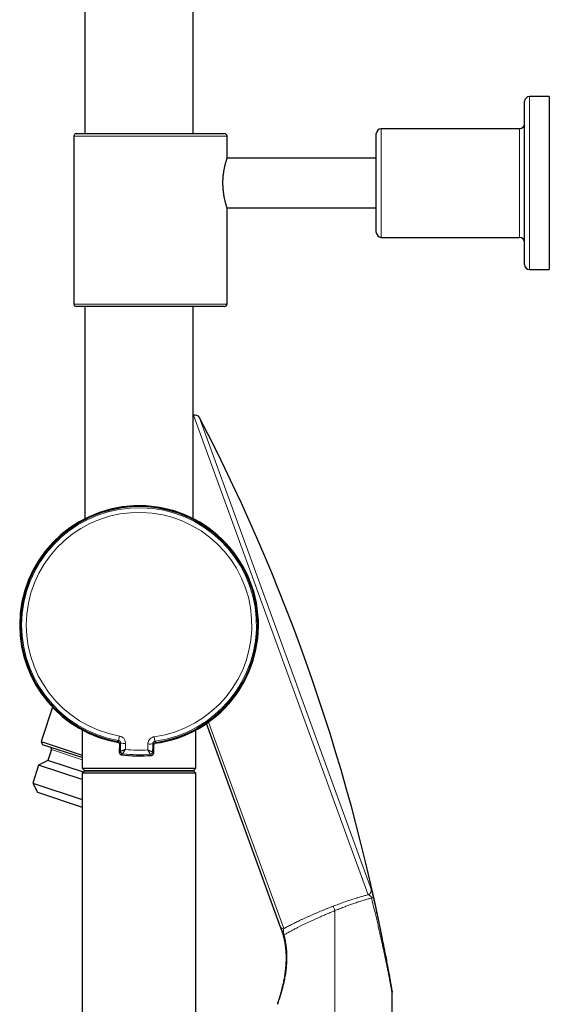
# Model space of a CAD drawing. Header units: millimetres. Extents: x 8 to 2418, y 12 to 2371.
# Tile 6 of 38: x 522 to 629, y 1115 to 1314. Entities that reach past the tile are written whole.
import ezdxf

# ---------------------------------------------------------------- set-up
doc = ezdxf.new("R2010")
doc.units = ezdxf.units.MM

msp = doc.modelspace()

# ---------------------------------------------------------------- linework, layer by layer
at = {"color": 7, "linetype": 'Continuous', "lineweight": 30}
for p, q in [((535.27, 2206.36), (535.27, 1291.36)), ((557.17, 1291.36), (557.17, 2206.36)), ((624.22, 1264.86), (624.22, 1297.86)), ((629.22, 1298.86), (625.22, 1298.86)), ((629.22, 1298.86), (629.22, 1281.36)), ((623.22, 1292.36), (595.22, 1292.36)), ((533.02, 1290.86), (533.02, 1256.86)), ((533.52, 1291.36), (563.52, 1291.36)), ((564.02, 1286.36), (564.02, 1290.86)), ((594.22, 1271.36), (594.22, 1291.36)), ((594.22, 1286.36), (564.02, 1286.36)), ((629.22, 1281.36), (629.22, 1263.86)), ((564.02, 1256.86), (564.02, 1276.36)), ((564.02, 1276.36), (594.22, 1276.36)), ((595.22, 1270.36), (623.22, 1270.36)), ((625.22, 1263.86), (629.22, 1263.86)), ((563.52, 1256.36), (533.52, 1256.36)), ((535.27, 1256.36), (535.27, 1213.38)), ((557.17, 1213.38), (557.17, 1256.36)), ((557.26, 1234.34), (557.17, 1234.31)), ((528.68, 1175.26), (526.38, 1168.27)), ((534.72, 1170.62), (534.72, 1162.86)), ((557.72, 1162.86), (557.72, 1170.62)), ((574.86, 1130.7), (559.86, 1171.93)), ((526.38, 1168.27), (526.7, 1167.64)), ((526.38, 1168.27), (534.72, 1165.53)), ((534.72, 1165.01), (526.7, 1167.64)), ((528.48, 1166.63), (527.76, 1164.45)), ((542.23, 1167.76), (542.2, 1166.1)), ((549.21, 1165.96), (549.24, 1167.62)), ((527.76, 1164.45), (525.89, 1163.5)), ((534.95, 1162.09), (527.76, 1164.45)), ((525.89, 1163.5), (524.7, 1159.85)), ((534.72, 1160.61), (525.89, 1163.5)), ((534.72, 1162.86), (535.22, 1162.36)), ((534.72, 1162.86), (557.72, 1162.86)), ((535.22, 1162.36), (534.72, 1161.86)), ((535.22, 1162.36), (546.35, 1162.36)), ((557.22, 1162.36), (535.22, 1162.36)), ((546.35, 1162.36), (557.22, 1162.36)), ((557.22, 1162.36), (557.72, 1162.86)), ((557.72, 1161.86), (557.22, 1162.36)), ((534.72, 1161.86), (534.72, 1042.86)), ((546.36, 1161.86), (534.72, 1161.86)), ((557.72, 1161.86), (546.36, 1161.86)), ((557.72, 1042.86), (557.72, 1161.86)), ((524.7, 1159.85), (525.64, 1157.99)), ((524.7, 1159.85), (534.72, 1156.56)), ((525.64, 1157.99), (534.72, 1155.01)), ((597.45, 1055.6), (597.45, 1117.34))]:
    msp.add_line(p, q, dxfattribs=at)
at = {"color": 252, "linetype": 'Continuous', "lineweight": 0}
for p, q in [((625.22, 1298.86), (625.22, 1263.86)), ((595.22, 1292.36), (595.22, 1270.36)), ((623.22, 1270.36), (623.22, 1292.36)), ((564.02, 1290.86), (533.02, 1290.86)), ((533.02, 1256.86), (564.02, 1256.86)), ((592.59, 1137.26), (557.26, 1234.34)), ((558.45, 1233.85), (593.2, 1138.38)), ((560.28, 1172.22), (575.5, 1130.41)), ((542.23, 1169.39), (542.07, 1168.47)), ((549.43, 1168.32), (549.3, 1169.25)), ((534.72, 1164.58), (528.48, 1166.63)), ((542.45, 1166.32), (542.45, 1166.32)), ((549.21, 1165.96), (549.24, 1167.62)), ((542.89, 1165.81), (542.88, 1165.81)), ((548.51, 1165.7), (548.51, 1165.7)), ((548.75, 1165.48), (548.75, 1165.48)), ((548.97, 1166.19), (548.96, 1166.19)), ((585.85, 1113.1), (585.85, 1134.04))]:
    msp.add_line(p, q, dxfattribs=at)
at = {"color": 252, "linetype": 'Continuous', "lineweight": 0, "flags": 128}
for points in [[(542.2, 1166.1), (542.2, 1166.11), (542.45, 1166.32)], [(542.48, 1167.96), (542.24, 1167.76), (542.23, 1167.76)], [(543.47, 1167.88), (543.47, 1167.73), (543.47, 1167.58), (543.47, 1167.43), (543.46, 1167.28), (543.46, 1167.13), (543.46, 1166.98), (543.45, 1166.83), (543.45, 1166.68)], [(547.98, 1166.59), (547.98, 1166.74), (547.99, 1166.89), (547.99, 1167.04), (547.99, 1167.19), (547.99, 1167.34), (548, 1167.49), (548, 1167.63), (548, 1167.78)], [(549.24, 1167.62), (549.24, 1167.62), (549, 1167.83)], [(548.97, 1166.19), (549.2, 1165.97), (549.21, 1165.96)]]:
    msp.add_lwpolyline(points, dxfattribs=at)
at = {"color": 7, "linetype": 'Continuous', "lineweight": 30, "flags": 128}
for points in [[(542.45, 1166.32), (542.45, 1166.52), (542.46, 1166.73), (542.46, 1166.94), (542.47, 1167.14), (542.47, 1167.35), (542.47, 1167.55), (542.48, 1167.76), (542.48, 1167.96)], [(549, 1167.83), (548.99, 1167.63), (548.99, 1167.42), (548.99, 1167.22), (548.98, 1167.01), (548.98, 1166.8), (548.97, 1166.6), (548.97, 1166.39), (548.97, 1166.19)]]:
    msp.add_lwpolyline(points, dxfattribs=at)
at = {"color": 7, "linetype": 'Continuous', "lineweight": 30}
for centre, radius, start, end in [((625.22, 1297.86), 1, 90, 180), ((595.22, 1291.36), 1, 90, 180), ((623.22, 1293.36), 1, 270, 0), ((533.52, 1290.86), 0.5, 90, 180), ((563.52, 1290.86), 0.5, 0, 90), ((595.22, 1271.36), 1, 180, 270), ((623.22, 1269.36), 1, 0, 90), ((625.22, 1264.86), 1, 180, 270), ((533.52, 1256.86), 0.5, 180, 270), ((563.52, 1256.86), 0.5, 270, 0), ((557.56, 1233.39), 1, 27.4554, 107.8906), ((207.67, 1051.59), 395.3, 9.5986, 27.4554), ((546.22, 1191.86), 24.15, 277.4623, 180), ((546.22, 1191.86), 24, 278.2554, 180), ((546.22, 1191.86), 24.15, 180, 260.2515), ((546.22, 1191.86), 24, 180, 259.4454), ((528.1, 1166.76), 0.4, 341.8411, 71.8411), ((542.7, 1166.09), 0.5, 178.8504, 180), ((542.7, 1166.09), 0.5, 180, 262.2161), ((546.22, 1191.86), 26.5, 262.2161, 275.4847), ((548.71, 1165.97), 0.5, 275.4847, 358.8504), ((574.75, 1115.07), 0.5, 160.8218, 180.009)]:
    msp.add_arc(centre, radius, start, end, dxfattribs=at)
at = {"color": 252, "linetype": 'Continuous', "lineweight": 0}
for centre, radius, start, end in [((546.22, 1191.86), 24, 278.2554, 259.4454), ((546.22, 1191.86), 23.76, 277.7618, 259.939), ((546.22, 1191.86), 22.82, 277.7618, 259.939), ((495.16, 1224.41), 73.01, 309.73, 309.9821), ((598.26, 1222.01), 72.57, 227.718, 227.9716), ((542.95, 1166.31), 0.5, 179.0627, 262.5937), ((542.95, 1166.31), 0.5, 178.8549, 262.6963), ((543.31, 1171.61), 3.74, 257.2511, 272.5418), ((546.22, 1191.86), 25.33, 263.7189, 273.9819), ((548.32, 1171.51), 3.74, 265.159, 280.4497), ((542.7, 1166.09), 0.5, 178.8548, 262.2116), ((491.09, 1227.04), 80.2, 309.9905, 310.2272), ((546.22, 1191.86), 26.5, 262.2161, 275.4846), ((546.22, 1191.86), 26.26, 262.7038, 274.997), ((548.46, 1166.2), 0.5, 275.1071, 358.6381), ((548.47, 1166.2), 0.5, 275.0045, 358.8459), ((602.75, 1224.83), 80.24, 227.4737, 227.7102), ((548.71, 1165.97), 0.5, 275.489, 358.846), ((592.23, 1138.18), 0.994, 291.6657, 11.8755), ((593.17, 1137.09), 0.512, 279.4573, 325.583), ((575.33, 1130.87), 0.496, 200.4191, 290.413), ((575.41, 1130.17), 0.34, 205.9333, 273.1559), ((575.71, 1128.5), 0.642, 104.3367, 116.4146)]:
    msp.add_arc(centre, radius, start, end, dxfattribs=at)
at = {"color": 7, "linetype": 'Continuous', "lineweight": 30}
for points, knots in [([(564.02, 1276.36), (564.02, 1276.36), (564.02, 1276.36), (564.01, 1276.39), (563.99, 1276.45), (563.96, 1276.54), (563.93, 1276.66), (563.88, 1276.82), (563.83, 1277), (563.77, 1277.21), (563.7, 1277.45), (563.64, 1277.72), (563.57, 1278.02), (563.5, 1278.34), (563.43, 1278.69), (563.37, 1279.06), (563.32, 1279.45), (563.27, 1279.85), (563.23, 1280.26), (563.21, 1280.68), (563.19, 1281.1), (563.19, 1281.51), (563.2, 1281.92), (563.22, 1282.33), (563.25, 1282.72), (563.29, 1283.09), (563.34, 1283.46), (563.4, 1283.82), (563.46, 1284.16), (563.52, 1284.49), (563.59, 1284.8), (563.66, 1285.09), (563.73, 1285.36), (563.79, 1285.6), (563.85, 1285.81), (563.91, 1285.99), (563.95, 1286.13), (563.98, 1286.24), (564.01, 1286.32), (564.02, 1286.36), (564.02, 1286.36), (564.02, 1286.36)], [0, 0, 0, 0, 0.008638, 0.035517, 0.060617, 0.085891, 0.111519, 0.137324, 0.162849, 0.188541, 0.214487, 0.240776, 0.267321, 0.294236, 0.321339, 0.348832, 0.375557, 0.402694, 0.430042, 0.457833, 0.483473, 0.509302, 0.535427, 0.561954, 0.586914, 0.612041, 0.637509, 0.663146, 0.688951, 0.714924, 0.741154, 0.767734, 0.794513, 0.821678, 0.849042, 0.876816, 0.903264, 0.93012, 0.957186, 0.984689, 1, 1, 1, 1]), ([(541.82, 1168.26), (541.88, 1168.25), (541.99, 1168.21), (542.12, 1168.1), (542.21, 1167.96), (542.23, 1167.83), (542.23, 1167.77), (542.23, 1167.76)], [0, 0, 0, 0, 0.23977, 0.479541, 0.719283, 0.959021, 1, 1, 1, 1]), ([(549.24, 1167.62), (549.24, 1167.65), (549.25, 1167.74), (549.3, 1167.87), (549.41, 1168), (549.54, 1168.08), (549.63, 1168.1), (549.67, 1168.1)], [0, 0, 0, 0, 0.131333, 0.37098, 0.610573, 0.850144, 1, 1, 1, 1]), ([(594.11, 1134.48), (594.23, 1133.94), (594.49, 1132.74), (594.88, 1130.9), (595.22, 1129.24), (595.49, 1127.88), (595.71, 1126.82), (595.91, 1125.77), (596.14, 1124.6), (596.34, 1123.55), (596.51, 1122.64), (596.64, 1121.98), (596.75, 1121.37), (596.86, 1120.78), (596.96, 1120.21), (597.05, 1119.72), (597.12, 1119.29), (597.19, 1118.94), (597.25, 1118.61), (597.3, 1118.29), (597.34, 1118.05), (597.37, 1117.89), (597.4, 1117.75), (597.42, 1117.65), (597.43, 1117.57), (597.44, 1117.53), (597.44, 1117.51), (597.44, 1117.51), (597.44, 1117.51)], [0, 0, 0, 0, 0.085685, 0.190231, 0.294827, 0.352021, 0.409229, 0.46649, 0.523774, 0.600351, 0.638696, 0.677063, 0.710559, 0.744085, 0.777736, 0.811453, 0.833892, 0.856378, 0.879075, 0.90189, 0.92409, 0.935329, 0.946622, 0.964719, 0.97397, 0.983294, 0.99233, 1, 1, 1, 1]), ([(575.11, 1130.02), (575.09, 1130.06), (575.06, 1130.15), (575.02, 1130.26), (574.99, 1130.36), (574.95, 1130.45), (574.92, 1130.53), (574.9, 1130.6), (574.88, 1130.66), (574.87, 1130.69), (574.86, 1130.7)], [0, 0, 0, 0, 0.118369, 0.236765, 0.358715, 0.480679, 0.60889, 0.737105, 0.868554, 1, 1, 1, 1]), ([(574.28, 1115.24), (574.28, 1115.24), (574.28, 1115.23), (574.28, 1115.25), (574.3, 1115.3), (574.32, 1115.37), (574.36, 1115.46), (574.4, 1115.59), (574.46, 1115.76), (574.53, 1115.98), (574.61, 1116.23), (574.69, 1116.49), (574.77, 1116.73), (574.86, 1117.05), (574.98, 1117.47), (575.13, 1118.01), (575.26, 1118.54), (575.39, 1119.06), (575.49, 1119.55), (575.59, 1120.06), (575.69, 1120.58), (575.77, 1121.11), (575.85, 1121.65), (575.91, 1122.2), (575.97, 1122.77), (576, 1123.34), (576.03, 1123.91), (576.04, 1124.5), (576.03, 1125.09), (576, 1125.68), (575.95, 1126.28), (575.88, 1126.89), (575.78, 1127.55), (575.63, 1128.29), (575.49, 1128.81), (575.42, 1129.08)], [0, 0, 0, 0, 0.001238, 0.023548, 0.041994, 0.060566, 0.079503, 0.098553, 0.123621, 0.148888, 0.174689, 0.200636, 0.220184, 0.239733, 0.279131, 0.319297, 0.359656, 0.392299, 0.424944, 0.457835, 0.490727, 0.524272, 0.557817, 0.591552, 0.625288, 0.659685, 0.694083, 0.728678, 0.763273, 0.798524, 0.833774, 0.869276, 0.904777, 0.952296, 1, 1, 1, 1]), ([(575.42, 1129.08), (575.4, 1129.14), (575.36, 1129.28), (575.3, 1129.48), (575.24, 1129.66), (575.17, 1129.84), (575.13, 1129.96), (575.11, 1130.02), (575.11, 1130.02)], [0, 0, 0, 0, 0.189276, 0.38535, 0.574297, 0.767262, 0.999946, 1, 1, 1, 1]), ([(597.45, 1117.34), (597.45, 1117.34), (597.45, 1117.36), (597.45, 1117.4), (597.45, 1117.45), (597.44, 1117.47), (597.44, 1117.49), (597.44, 1117.49)], [0, 0, 0, 0, 0.055689, 0.428823, 0.728797, 0.943079, 1, 1, 1, 1])]:
    msp.add_open_spline(points, degree=3, knots=knots, dxfattribs=at)
at = {"color": 252, "linetype": 'Continuous', "lineweight": 0}
for points, knots in [([(542.48, 1167.96), (542.48, 1168.02), (542.47, 1168.13), (542.38, 1168.29), (542.26, 1168.4), (542.14, 1168.45), (542.08, 1168.46), (542.07, 1168.47)], [0, 0, 0, 0, 0.2442285, 0.4886295, 0.7284671, 0.9621168, 1, 1, 1, 1]), ([(542.23, 1169.39), (542.32, 1169.37), (542.48, 1169.33), (542.71, 1169.22), (542.92, 1169.08), (543.11, 1168.91), (543.26, 1168.7), (543.37, 1168.47), (543.45, 1168.23), (543.47, 1168.03), (543.47, 1167.91), (543.47, 1167.88)], [0, 0, 0, 0, 0.118733, 0.237467, 0.356194, 0.474923, 0.593773, 0.712624, 0.8318, 0.950977, 1, 1, 1, 1]), ([(548, 1167.78), (548.01, 1167.87), (548.02, 1168.04), (548.09, 1168.28), (548.2, 1168.51), (548.35, 1168.72), (548.53, 1168.9), (548.73, 1169.05), (548.96, 1169.16), (549.16, 1169.22), (549.27, 1169.24), (549.3, 1169.25)], [0, 0, 0, 0, 0.11951, 0.239019, 0.358542, 0.478062, 0.597341, 0.716617, 0.835545, 0.954472, 1, 1, 1, 1]), ([(549.43, 1168.32), (549.38, 1168.31), (549.27, 1168.28), (549.13, 1168.18), (549.04, 1168.04), (549, 1167.92), (549, 1167.85), (549, 1167.83)], [0, 0, 0, 0, 0.230394, 0.460724, 0.693064, 0.930914, 1, 1, 1, 1]), ([(543.45, 1166.68), (543.45, 1166.68), (543.44, 1166.68), (543.44, 1166.67), (543.42, 1166.67), (543.4, 1166.66), (543.36, 1166.64), (543.28, 1166.61), (543.18, 1166.56), (543.05, 1166.51), (542.92, 1166.46), (542.8, 1166.42), (542.69, 1166.38), (542.59, 1166.34), (542.52, 1166.32), (542.47, 1166.31), (542.46, 1166.32), (542.45, 1166.32)], [0, 0, 0, 0, 0.004093, 0.009081, 0.016566, 0.030236, 0.055263, 0.101479, 0.189412, 0.28428, 0.380749, 0.48563, 0.593022, 0.693351, 0.796293, 0.896645, 1, 1, 1, 1]), ([(543.45, 1166.68), (543.45, 1166.68), (543.45, 1166.67), (543.44, 1166.67), (543.43, 1166.65), (543.42, 1166.63), (543.4, 1166.6), (543.36, 1166.53), (543.3, 1166.43), (543.22, 1166.31), (543.15, 1166.2), (543.08, 1166.09), (543.02, 1165.99), (542.97, 1165.91), (542.93, 1165.86), (542.9, 1165.82), (542.89, 1165.82), (542.89, 1165.81)], [0, 0, 0, 0, 0.004089, 0.009165, 0.016716, 0.030497, 0.055706, 0.102181, 0.19037, 0.285279, 0.381785, 0.486615, 0.593942, 0.694045, 0.796744, 0.896871, 1, 1, 1, 1]), ([(548.96, 1166.19), (548.96, 1166.18), (548.94, 1166.18), (548.89, 1166.2), (548.82, 1166.22), (548.73, 1166.25), (548.62, 1166.3), (548.5, 1166.35), (548.37, 1166.41), (548.25, 1166.46), (548.14, 1166.51), (548.07, 1166.55), (548.03, 1166.57), (548.01, 1166.58), (547.99, 1166.58), (547.99, 1166.59), (547.98, 1166.59), (547.98, 1166.59)], [0, 0, 0, 0, 0.100329, 0.203707, 0.304001, 0.406979, 0.511823, 0.619251, 0.714104, 0.810589, 0.898521, 0.944737, 0.969764, 0.983434, 0.990919, 0.995907, 1, 1, 1, 1]), ([(548.51, 1165.7), (548.51, 1165.7), (548.5, 1165.71), (548.47, 1165.75), (548.43, 1165.8), (548.38, 1165.88), (548.33, 1165.98), (548.26, 1166.09), (548.19, 1166.21), (548.12, 1166.33), (548.07, 1166.43), (548.03, 1166.5), (548.01, 1166.54), (547.99, 1166.56), (547.99, 1166.57), (547.98, 1166.58), (547.98, 1166.59), (547.98, 1166.59)], [0, 0, 0, 0, 0.100104, 0.203256, 0.303323, 0.406059, 0.510851, 0.618215, 0.713109, 0.80963, 0.897819, 0.944294, 0.969503, 0.983284, 0.990835, 0.995911, 1, 1, 1, 1]), ([(593.2, 1138.38), (593.21, 1138.36), (593.22, 1138.31), (593.26, 1138.19), (593.3, 1138.04), (593.34, 1137.89), (593.38, 1137.73), (593.42, 1137.54), (593.48, 1137.31), (593.54, 1137.06), (593.58, 1136.88), (593.59, 1136.8)], [0, 0, 0, 0, 0.130397, 0.261256, 0.391549, 0.485176, 0.579034, 0.672563, 0.786026, 0.899386, 1, 1, 1, 1]), ([(585.5, 1134.94), (585.68, 1135.01), (586.03, 1135.15), (586.55, 1135.34), (587.08, 1135.54), (587.61, 1135.73), (588.15, 1135.91), (588.68, 1136.09), (589.22, 1136.27), (589.82, 1136.46), (590.48, 1136.66), (591.2, 1136.88), (591.91, 1137.07), (592.36, 1137.2), (592.59, 1137.26)], [0, 0, 0, 0, 0.071465, 0.14293, 0.214852, 0.286774, 0.360187, 0.433599, 0.507552, 0.581504, 0.685076, 0.789053, 0.894304, 1, 1, 1, 1]), ([(593.26, 1136.58), (593.15, 1136.55), (592.93, 1136.49), (592.58, 1136.4), (592.23, 1136.3), (591.87, 1136.2), (591.5, 1136.08), (591.12, 1135.97), (590.73, 1135.85), (590.32, 1135.72), (589.9, 1135.57), (589.45, 1135.42), (589, 1135.27), (588.55, 1135.1), (588.09, 1134.93), (587.62, 1134.75), (587.15, 1134.57), (586.56, 1134.33), (586.13, 1134.15), (585.85, 1134.04)], [0, 0, 0, 0, 0.051658, 0.103316, 0.155268, 0.20722, 0.260075, 0.31293, 0.366087, 0.419244, 0.477639, 0.536034, 0.594812, 0.653591, 0.713533, 0.773476, 0.8338, 0.894125, 1, 1, 1, 1]), ([(593.26, 1136.58), (593.25, 1136.61), (593.22, 1136.68), (593.18, 1136.78), (593.12, 1136.87), (593.04, 1136.99), (592.93, 1137.09), (592.81, 1137.18), (592.7, 1137.23), (592.63, 1137.25), (592.59, 1137.26)], [0, 0, 0, 0, 0.0638956, 0.1299866, 0.2229953, 0.3184694, 0.4877103, 0.6612, 0.829648, 1, 1, 1, 1]), ([(597.45, 1117.34), (597.45, 1117.34), (597.45, 1117.34), (597.45, 1117.35), (597.44, 1117.41), (597.42, 1117.52), (597.39, 1117.66), (597.36, 1117.81), (597.33, 1117.97), (597.29, 1118.21), (597.22, 1118.53), (597.14, 1118.95), (597.06, 1119.4), (596.97, 1119.85), (596.88, 1120.29), (596.76, 1120.88), (596.61, 1121.63), (596.42, 1122.55), (596.23, 1123.49), (596.03, 1124.45), (595.82, 1125.42), (595.61, 1126.4), (595.39, 1127.43), (595.15, 1128.52), (594.89, 1129.66), (594.63, 1130.8), (594.28, 1132.34), (593.82, 1134.26), (593.45, 1135.81), (593.26, 1136.58)], [0, 0, 0, 0, 0.001475, 0.009944, 0.026328, 0.043122, 0.0557, 0.068381, 0.081314, 0.094308, 0.119129, 0.144145, 0.169562, 0.195056, 0.217908, 0.240761, 0.286626, 0.332817, 0.379069, 0.425969, 0.4729, 0.519901, 0.566919, 0.620936, 0.674969, 0.729043, 0.783128, 0.891534, 1, 1, 1, 1]), ([(593.59, 1136.8), (593.74, 1136.14), (593.92, 1135.37), (594.08, 1134.59), (594.11, 1134.48)], [0, 0, 0, 0, 0.847768, 1, 1, 1, 1]), ([(575.5, 1130.41), (575.62, 1130.47), (575.87, 1130.6), (576.26, 1130.81), (576.66, 1131.01), (577.07, 1131.22), (577.5, 1131.43), (577.94, 1131.65), (578.39, 1131.87), (578.86, 1132.1), (579.36, 1132.33), (579.89, 1132.58), (580.43, 1132.82), (580.98, 1133.07), (581.53, 1133.31), (582.1, 1133.56), (582.67, 1133.8), (583.24, 1134.04), (583.81, 1134.27), (584.37, 1134.5), (584.93, 1134.72), (585.31, 1134.87), (585.5, 1134.94)], [0, 0, 0, 0, 0.045588, 0.091176, 0.137035, 0.182895, 0.229552, 0.276208, 0.323114, 0.370021, 0.422254, 0.474487, 0.527012, 0.579537, 0.632882, 0.686227, 0.739814, 0.793401, 0.844972, 0.896544, 0.948272, 1, 1, 1, 1]), ([(585.85, 1134.04), (585.85, 1134.04), (585.59, 1133.93), (585.08, 1133.72), (584.3, 1133.39), (583.53, 1133.06), (582.81, 1132.75), (582.15, 1132.46), (581.56, 1132.19), (580.97, 1131.92), (580.38, 1131.64), (579.8, 1131.36), (579.22, 1131.08), (578.66, 1130.8), (578.06, 1130.49), (577.53, 1130.21), (577.09, 1129.98), (576.76, 1129.8), (576.44, 1129.63), (576.13, 1129.45), (575.83, 1129.29), (575.64, 1129.18), (575.55, 1129.12)], [0, 0, 0, 0, 0.000005, 0.067064, 0.134121, 0.201628, 0.269132, 0.3226, 0.376068, 0.429887, 0.483705, 0.538771, 0.593836, 0.649404, 0.704971, 0.777786, 0.814372, 0.850958, 0.888114, 0.925269, 0.962635, 1, 1, 1, 1]), ([(575.5, 1130.41), (575.49, 1130.39), (575.47, 1130.35), (575.45, 1130.27), (575.44, 1130.17), (575.43, 1130.07), (575.43, 1129.95), (575.43, 1129.87), (575.43, 1129.83)], [0, 0, 0, 0, 0.174118, 0.348245, 0.527531, 0.706782, 0.852795, 1, 1, 1, 1]), ([(575.55, 1129.12), (575.6, 1128.93), (575.7, 1128.56), (575.83, 1127.98), (575.93, 1127.4), (576.02, 1126.81), (576.08, 1126.21), (576.12, 1125.61), (576.15, 1125), (576.15, 1124.41), (576.13, 1123.82), (576.1, 1123.25), (576.06, 1122.67), (576, 1122.1), (575.93, 1121.53), (575.84, 1120.97), (575.74, 1120.41), (575.63, 1119.81), (575.49, 1119.18), (575.33, 1118.51), (575.18, 1117.97), (575.07, 1117.56), (574.97, 1117.23), (574.86, 1116.87), (574.74, 1116.5), (574.63, 1116.16), (574.54, 1115.88), (574.46, 1115.65), (574.4, 1115.48), (574.35, 1115.33), (574.3, 1115.21), (574.27, 1115.13), (574.25, 1115.08), (574.25, 1115.07), (574.25, 1115.07)], [0, 0, 0, 0, 0.033411, 0.066893, 0.100584, 0.13434, 0.168828, 0.20338, 0.238115, 0.272908, 0.306316, 0.339772, 0.373371, 0.407019, 0.441214, 0.47546, 0.50987, 0.544339, 0.588345, 0.632507, 0.677239, 0.699717, 0.722232, 0.752533, 0.782961, 0.813866, 0.844983, 0.867253, 0.889642, 0.912452, 0.935433, 0.957713, 0.980189, 1, 1, 1, 1]), ([(575.43, 1129.83), (575.44, 1129.77), (575.45, 1129.68), (575.46, 1129.55), (575.48, 1129.44), (575.5, 1129.32), (575.52, 1129.22), (575.54, 1129.15), (575.55, 1129.12)], [0, 0, 0, 0, 0.29769, 0.451717, 0.605627, 0.75344, 0.90482, 1, 1, 1, 1])]:
    msp.add_open_spline(points, degree=3, knots=knots, dxfattribs=at)
msp.add_open_spline([(585.5, 1134.94), (585.51, 1134.91), (585.54, 1134.84), (585.63, 1134.62), (585.73, 1134.35), (585.81, 1134.14), (585.85, 1134.04)], degree=3, dxfattribs=at)

doc.saveas('drawing.dxf')
